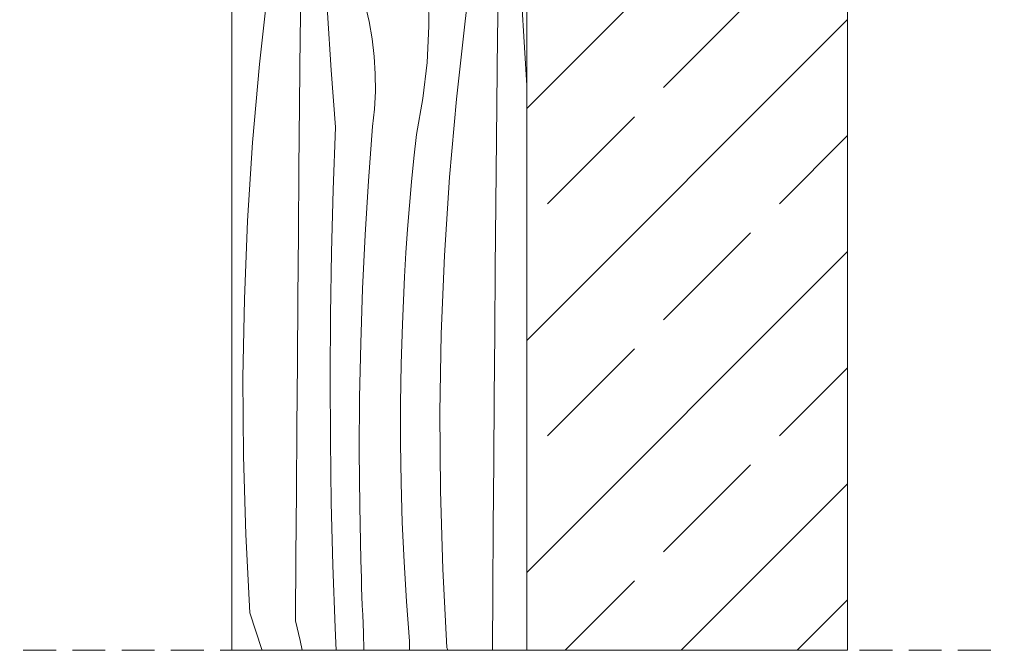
# Model space of a CAD drawing. Header units: millimetres. Extents: x -7814 to 55813, y 465 to 25965.
# Tile 97 of 112: x 49524 to 50125, y 17603 to 17987. Entities that reach past the tile are written whole.
import ezdxf

# ---------------------------------------------------------------- set-up
doc = ezdxf.new("R2010")
doc.units = ezdxf.units.MM
doc.linetypes.add('Hidden Line', pattern=[30.00000000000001, 20, -10.00000000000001])
doc.layers.add('2D Drafting - General2', color=251, linetype='Continuous', lineweight=15)
doc.layers.add('2D Drafting - General81', color=251, linetype='Continuous', lineweight=20)

# ---------------------------------------------------------------- blocks, each defined once
blk = doc.blocks.new('*X10')
at = {"layer": '2D Drafting - General81', "linetype": 'Continuous'}
for p, q in [((-48638.30052535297, 70713.02367664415), (-48637.98628550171, 70749.45745409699)), ((-48617.09543339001, 70739.73768477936), (-48616.72781924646, 70749.45745409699)), ((-48597.62923019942, 70712.25299251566), (-48595.61483607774, 70745.23772607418)), ((-48595.61483607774, 70745.23772607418), (-48595.29940338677, 70749.45745409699)), ((-48569.29773080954, 70744.59996641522), (-48568.82791658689, 70749.45745409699)), ((-48549.2544625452, 70699.64246053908), (-48546.1694664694, 70747.36089438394)), ((-48546.1694664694, 70747.36089438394), (-48545.98420055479, 70749.45745409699)), ((-48517.89342503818, 70731.19633603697), (-48517.72944995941, 70749.45745409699)), ((-48497.02767214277, 70718.56649895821), (-48495.85933659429, 70749.45745409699)), ((-48618.1344516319, 70701.5948504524), (-48617.09543339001, 70739.73768477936)), ((-48570.56404231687, 70730.14615155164), (-48569.29773080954, 70744.59996641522)), ((-48571.69975817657, 70715.68148914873), (-48570.56404231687, 70730.14615155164)), ((-48518.23276410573, 70691.85249082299), (-48517.89342503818, 70731.19633603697)), ((-48572.7047857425, 70701.20715916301), (-48571.69975817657, 70715.68148914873)), ((-48498.06669038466, 70680.42366463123), (-48497.02767214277, 70718.56649895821)), ((-48638.62591784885, 70673.67971361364), (-48638.30052535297, 70713.02367664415)), ((-48599.1942525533, 70679.2438856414), (-48597.62923019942, 70712.25299251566)), ((-48618.77025705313, 70663.44316476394), (-48618.1344516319, 70701.5948504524)), ((-48573.57904302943, 70686.72434233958), (-48572.7047857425, 70701.20715916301)), ((-48551.2136215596, 70651.86455952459), (-48549.2544625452, 70699.64246053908)), ((-48518.5581566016, 70652.50852779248), (-48518.23276410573, 70691.85249082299)), ((-48574.3224587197, 70672.23422011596), (-48573.57904302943, 70686.72434233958)), ((-48600.30961289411, 70646.2165272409), (-48599.1942525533, 70679.2438856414)), ((-48498.7024958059, 70642.2719789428), (-48498.06669038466, 70680.42366463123)), ((-48638.9373637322, 70634.33563771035), (-48638.62591784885, 70673.67971361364)), ((-48574.9349721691, 70657.73797452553), (-48574.3224587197, 70672.23422011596)), ((-48619.0027786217, 70625.28689000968), (-48618.77025705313, 70663.44316476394)), ((-48575.66404297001, 70633.60069841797), (-48574.93497216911, 70657.73797452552)), ((-48552.04585446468, 70604.05374989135), (-48551.2136215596, 70651.86455952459)), ((-48518.86960248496, 70613.16445188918), (-48518.5581566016, 70652.50852779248)), ((-48600.97510436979, 70613.17704248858), (-48600.30961289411, 70646.2165272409)), ((-48498.93501737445, 70604.11570418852), (-48498.7024958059, 70642.2719789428)), ((-48639.23486296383, 70594.99145387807), (-48638.9373637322, 70634.33563771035)), ((-48576.03020552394, 70609.45519019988), (-48575.66404297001, 70633.60069841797)), ((-48618.83199036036, 70587.1302889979), (-48619.0027786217, 70625.28689000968)), ((-48601.19060355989, 70580.1315588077), (-48600.97510436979, 70613.17704248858)), ((-48519.16710171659, 70573.82026805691), (-48518.86960248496, 70613.16445188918)), ((-48576.03337709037, 70585.30690595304), (-48576.03020552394, 70609.45519019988)), ((-48551.75069864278, 70556.23660848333), (-48552.04585446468, 70604.05374989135)), ((-48498.76422911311, 70565.95910317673), (-48498.93501737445, 70604.11570418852)), ((-48639.51841550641, 70555.64716706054), (-48639.23486296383, 70594.99145387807)), ((-48618.25791134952, 70548.97762457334), (-48618.83199036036, 70587.1302889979)), ((-48575.67355695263, 70561.16130238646), (-48576.03337709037, 70585.30690595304)), ((-48600.95607049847, 70547.08620473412), (-48601.19060355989, 70580.1315588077)), ((-48519.45065425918, 70534.47598123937), (-48519.16710171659, 70573.82026805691)), ((-48498.19015010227, 70527.80643875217), (-48498.76422911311, 70565.95910317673)), ((-48574.95082641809, 70537.02383560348), (-48575.67355695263, 70561.16130238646)), ((-48639.78802132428, 70516.30278220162), (-48639.51841550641, 70555.64716706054)), ((-48550.32831816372, 70508.43971566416), (-48551.75069864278, 70556.23660848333)), ((-48617.28060572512, 70510.83315914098), (-48618.25791134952, 70548.97762457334)), ((-48600.27154868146, 70514.04710877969), (-48600.95607049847, 70547.08620473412)), ((-48573.86534879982, 70512.89995986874), (-48574.95082641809, 70537.02383560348)), ((-48519.72026007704, 70495.13159638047), (-48519.45065425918, 70534.47598123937)), ((-48497.21284447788, 70489.66197331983), (-48498.19015010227, 70527.80643875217)), ((-48640.04368038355, 70476.95830424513), (-48639.78802132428, 70516.30278220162)), ((-48615.9001826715, 70472.70115418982), (-48617.28060572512, 70510.83315914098)), ((-48600.11238892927, 70508.49696673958), (-48600.27154868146, 70514.04710877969)), ((-48572.41736937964, 70488.79512637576), (-48573.86534879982, 70512.89995986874)), ((-48599.94053007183, 70502.94720340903), (-48600.11238892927, 70508.49696673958)), ((-48547.77950369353, 70460.68964054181), (-48550.32831816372, 70508.43971566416)), ((-48599.75597300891, 70497.39784784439), (-48599.94053007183, 70502.94720340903)), ((-48599.55871870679, 70491.84892909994), (-48599.75597300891, 70497.39784784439)), ((-48519.97591913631, 70455.78711842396), (-48519.72026007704, 70495.13159638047)), ((-48599.34876819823, 70486.30047622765), (-48599.55871870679, 70491.84892909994)), ((-48570.60721535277, 70464.71478201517), (-48572.41736937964, 70488.79512637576)), ((-48495.83242142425, 70451.52996836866), (-48497.21284447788, 70489.66197331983)), ((-48599.12612258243, 70480.75251827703), (-48599.34876819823, 70486.30047622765)), ((-48598.89078302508, 70475.20508429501), (-48599.12612258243, 70480.75251827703)), ((-48640.04368038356, 70476.95830424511), (-48637.33286675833, 70464.99136081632)), ((-48598.64275075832, 70469.65820332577), (-48598.89078302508, 70475.20508429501)), ((-48664.74784675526, 70472.25778852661), (-48660.62317430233, 70459.4781688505)), ((-48615.70318271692, 70468.02661749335), (-48615.9001826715, 70472.70115418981)), ((-48598.30088573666, 70441.0802582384), (-48598.64275075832, 70469.65820332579)), ((-48637.33286675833, 70464.99136081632), (-48634.8177642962, 70452.98176027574)), ((-48615.50012459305, 70463.35234004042), (-48615.70318271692, 70468.02661749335)), ((-48615.29100864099, 70458.67832968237), (-48615.50012459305, 70463.35234004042)), ((-48570.34051268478, 70451.397568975), (-48570.60721535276, 70464.71478201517)), ((-48660.62317430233, 70459.4781688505), (-48654.39722011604, 70436.79759704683)), ((-48615.07583521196, 70454.00459427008), (-48615.29100864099, 70458.67832968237)), ((-48547.77950369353, 70460.68964054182), (-48540.55541305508, 70438.30698302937)), ((-48634.8177642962, 70452.98176027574), (-48632.4990432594, 70440.93270312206)), ((-48614.85460466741, 70449.331141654), (-48615.07583521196, 70454.00459427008)), ((-48569.97962308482, 70438.08257546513), (-48570.34051268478, 70451.397568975)), ((-48519.97591913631, 70455.78711842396), (-48517.26510551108, 70443.82017499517)), ((-48495.63542146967, 70446.8554316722), (-48495.83242142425, 70451.52996836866)), ((-48614.62731737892, 70444.65797968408), (-48614.85460466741, 70449.331141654)), ((-48614.39397372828, 70439.98511620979), (-48614.62731737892, 70444.65797968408)), ((-48495.4323633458, 70442.18115421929), (-48495.63542146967, 70446.8554316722)), ((-48632.4990432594, 70440.93270312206), (-48630.37732157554, 70428.84740036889)), ((-48614.15457410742, 70435.3125590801), (-48614.39397372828, 70439.98511620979)), ((-48597.62061669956, 70412.50836556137), (-48598.30088573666, 70441.0802582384)), ((-48517.26510551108, 70443.82017499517), (-48514.75000304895, 70431.81057445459)), ((-48495.22324739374, 70437.50714386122), (-48495.4323633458, 70442.18115421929)), ((-48654.39722011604, 70436.79759704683), (-48649.18161441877, 70413.8635982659)), ((-48613.57070769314, 70400.40564342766), (-48614.15457410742, 70435.31255908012)), ((-48569.52456460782, 70424.77046762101), (-48569.97962308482, 70438.08257546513)), ((-48540.55541305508, 70438.30698302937), (-48534.32945886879, 70415.62641122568)), ((-48495.00807396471, 70432.83340844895), (-48495.22324739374, 70437.50714386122)), ((-48494.78684342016, 70428.15995583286), (-48495.00807396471, 70432.83340844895)), ((-48630.37732157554, 70428.84740036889), (-48628.45316467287, 70416.72907268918)), ((-48514.75000304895, 70431.81057445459), (-48512.43128201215, 70419.76151730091)), ((-48494.55955613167, 70423.48679386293), (-48494.78684342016, 70428.15995583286)), ((-48568.97536001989, 70411.4619114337), (-48569.52456460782, 70424.77046762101)), ((-48494.32621248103, 70418.81393038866), (-48494.55955613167, 70423.48679386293)), ((-48628.45316467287, 70416.72907268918), (-48626.72708532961, 70404.58094955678)), ((-48534.32945886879, 70415.62641122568), (-48529.11385317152, 70392.69241244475)), ((-48512.43128201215, 70419.76151730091), (-48510.30956032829, 70407.67621454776)), ((-48494.08681286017, 70414.14137325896), (-48494.32621248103, 70418.81393038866)), ((-48649.18161441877, 70413.8635982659), (-48644.98658747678, 70390.7211569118)), ((-48596.60203905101, 70383.9465323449), (-48597.62061669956, 70412.50836556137)), ((-48568.33203679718, 70398.15757271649), (-48568.97536001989, 70411.4619114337)), ((-48493.50294644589, 70379.2344576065), (-48494.08681286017, 70414.14137325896)), ((-48626.72708532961, 70404.58094955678), (-48625.19954353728, 70392.40626838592)), ((-48510.30956032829, 70407.67621454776), (-48508.38540342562, 70395.55788686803)), ((-48612.6994545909, 70365.5047182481), (-48613.57070769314, 70400.40564342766)), ((-48567.59462712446, 70384.85811707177), (-48568.33203679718, 70398.15757271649)), ((-48644.98658747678, 70390.7211569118), (-48641.82036771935, 70367.41566624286)), ((-48625.19954353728, 70392.40626838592), (-48623.87094637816, 70380.20827366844)), ((-48529.11385317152, 70392.69241244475), (-48524.91882622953, 70369.54997109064)), ((-48508.38540342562, 70395.55788686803), (-48506.65932408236, 70383.40976373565)), ((-48566.76316789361, 70371.56420985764), (-48567.59462712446, 70384.85811707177)), ((-48623.04687104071, 70374.89139295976), (-48623.87094637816, 70380.20827366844)), ((-48595.2452956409, 70355.39876422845), (-48596.60203905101, 70383.9465323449)), ((-48506.65932408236, 70383.40976373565), (-48505.13178229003, 70371.23508256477)), ((-48492.63169334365, 70344.33353242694), (-48493.50294644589, 70379.2344576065)), ((-48622.34763096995, 70369.55665923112), (-48623.04687104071, 70374.89139295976)), ((-48641.82036771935, 70367.41566624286), (-48639.68916559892, 70343.99283933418)), ((-48621.77361028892, 70364.20700308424), (-48622.34763096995, 70369.55665923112)), ((-48565.83770070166, 70358.27651615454), (-48566.76316789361, 70371.56420985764)), ((-48524.91882622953, 70369.54997109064), (-48521.7526064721, 70346.24448042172)), ((-48505.13178229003, 70371.23508256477), (-48503.80318513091, 70359.0370878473)), ((-48621.3251243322, 70358.84536331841), (-48621.77361028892, 70364.20700308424)), ((-48611.54087386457, 70330.61214953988), (-48612.6994545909, 70365.5047182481)), ((-48621.00241947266, 70353.47468531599), (-48621.3251243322, 70358.84536331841)), ((-48593.55057674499, 70326.86906487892), (-48595.2452956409, 70355.39876422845)), ((-48565.66063969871, 70354.3315923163), (-48565.83770070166, 70358.27651615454)), ((-48502.97910979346, 70353.72020713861), (-48503.80318513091, 70359.03708784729)), ((-48620.80567298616, 70348.09791942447), (-48621.00241947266, 70353.47468531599)), ((-48565.34522563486, 70350.39531378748), (-48565.66063969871, 70354.3315923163)), ((-48564.89184719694, 70346.4725312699), (-48565.34522563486, 70350.39531378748)), ((-48502.2798697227, 70348.38547340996), (-48502.97910979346, 70353.72020713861)), ((-48501.70584904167, 70343.03581726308), (-48502.2798697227, 70348.38547340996)), ((-48639.68916559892, 70343.99283933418), (-48638.59716140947, 70320.49861941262)), ((-48620.73499295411, 70342.7180193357), (-48620.80567298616, 70348.09791942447)), ((-48620.79041820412, 70337.33794046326), (-48620.73499295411, 70342.7180193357)), ((-48564.30106308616, 70342.56807883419), (-48564.89184719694, 70346.4725312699)), ((-48563.57360132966, 70338.68676796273), (-48564.30106308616, 70342.56807883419)), ((-48521.7526064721, 70346.24448042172), (-48519.62140435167, 70322.82165351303)), ((-48501.25736308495, 70337.67417749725), (-48501.70584904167, 70343.03581726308)), ((-48491.47311261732, 70309.44096371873), (-48492.63169334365, 70344.33353242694)), ((-48621.2337062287, 70316.44787665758), (-48620.79041820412, 70337.33794046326)), ((-48562.71035838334, 70334.83338162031), (-48563.57360132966, 70338.68676796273)), ((-48500.93465822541, 70332.30349949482), (-48501.25736308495, 70337.67417749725)), ((-48610.09504405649, 70295.73030273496), (-48611.54087386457, 70330.61214953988)), ((-48561.71239802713, 70331.01266836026), (-48562.71035838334, 70334.83338162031)), ((-48560.58095005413, 70327.22933647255), (-48561.71239802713, 70331.01266836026)), ((-48500.73791173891, 70326.92673360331), (-48500.93465822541, 70332.30349949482)), ((-48591.51812003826, 70298.36143542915), (-48593.55057674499, 70326.86906487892)), ((-48554.54477798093, 70305.88716679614), (-48560.58095005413, 70327.22933647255)), ((-48500.66723170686, 70321.54683351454), (-48500.73791173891, 70326.92673360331)), ((-48638.59716140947, 70320.49861941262), (-48638.54649708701, 70296.97908974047)), ((-48519.62140435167, 70322.82165351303), (-48518.52940016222, 70299.32743359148)), ((-48500.72265695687, 70316.1667546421), (-48500.66723170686, 70321.54683351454)), ((-48621.64340137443, 70295.55712703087), (-48621.2337062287, 70316.44787665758)), ((-48501.16594498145, 70295.27669083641), (-48500.72265695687, 70316.1667546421)), ((-48490.02728280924, 70274.55911691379), (-48491.47311261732, 70309.44096371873)), ((-48549.90843214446, 70284.19781740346), (-48554.54477798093, 70305.88716679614)), ((-48638.72829937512, 70290.11023172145), (-48638.54649708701, 70296.97908974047)), ((-48622.0195025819, 70274.66574560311), (-48621.64340137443, 70295.55712703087)), ((-48608.36206318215, 70260.86154253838), (-48610.09504405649, 70295.73030273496)), ((-48589.14821056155, 70269.87987391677), (-48591.51812003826, 70298.36143542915)), ((-48518.52940016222, 70299.32743359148), (-48518.47873583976, 70275.80790391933)), ((-48501.57564012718, 70274.38594120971), (-48501.16594498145, 70295.27669083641)), ((-48638.99896019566, 70283.24430095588), (-48638.72829937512, 70290.11023172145)), ((-48639.35843423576, 70276.38244690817), (-48638.99896019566, 70283.24430095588)), ((-48546.69151684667, 70262.25299943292), (-48549.90843214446, 70284.19781740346)), ((-48639.80666131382, 70269.52581836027), (-48639.35843423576, 70276.38244690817)), ((-48622.3620088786, 70253.77378639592), (-48622.0195025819, 70274.66574560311)), ((-48518.66053812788, 70268.93904590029), (-48518.47873583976, 70275.80790391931)), ((-48501.95174133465, 70253.49455978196), (-48501.57564012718, 70274.38594120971)), ((-48488.2943019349, 70239.69035671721), (-48490.02728280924, 70274.55911691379)), ((-48640.34356638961, 70262.67556321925), (-48639.80666131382, 70269.52581836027)), ((-48586.44118068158, 70241.42837472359), (-48589.14821056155, 70269.87987391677)), ((-48518.93119894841, 70262.07311513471), (-48518.66053812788, 70268.93904590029)), ((-48640.9690595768, 70255.83282832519), (-48640.34356638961, 70262.67556321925)), ((-48606.34204872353, 70226.00823276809), (-48608.36206318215, 70260.86154253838)), ((-48544.90763447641, 70240.14550424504), (-48546.69151684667, 70262.25299943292)), ((-48519.29067298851, 70255.21126108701), (-48518.93119894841, 70262.07311513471)), ((-48641.68303615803, 70248.99875925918), (-48640.9690595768, 70255.83282832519)), ((-48622.67091937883, 70232.88130343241), (-48622.3620088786, 70253.77378639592)), ((-48519.73890006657, 70248.3546325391), (-48519.29067298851, 70255.21126108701)), ((-48502.29424763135, 70232.60260057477), (-48501.95174133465, 70253.49455978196)), ((-48664.63208924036, 70239.139996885), (-48664.74784675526, 70246.61762698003)), ((-48642.48537660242, 70242.17450015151), (-48641.68303615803, 70248.99875925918)), ((-48520.27580514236, 70241.50437739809), (-48519.73890006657, 70248.3546325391)), ((-48647.81627731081, 70194.65452932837), (-48642.48537660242, 70242.17450015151)), ((-48583.40324050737, 70231.14220362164), (-48586.44118068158, 70241.42837472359)), ((-48520.90129832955, 70234.66164250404), (-48520.27580514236, 70241.50437739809)), ((-48664.74784675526, 70236.80612486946), (-48664.63208924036, 70239.139996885)), ((-48544.56432799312, 70217.96881106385), (-48544.90763447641, 70240.14550424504)), ((-48521.61527491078, 70227.82757343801), (-48520.90129832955, 70234.66164250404)), ((-48486.27428747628, 70204.83704694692), (-48488.2943019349, 70239.69035671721)), ((-48622.94623328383, 70211.98835073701), (-48622.67091937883, 70232.88130343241)), ((-48580.95440958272, 70220.70009542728), (-48583.40324050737, 70231.14220362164)), ((-48502.60315813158, 70211.71011761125), (-48502.29424763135, 70232.60260057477)), ((-48604.03513762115, 70191.17273619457), (-48606.34204872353, 70226.00823276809)), ((-48522.41761535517, 70221.00331433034), (-48521.61527491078, 70227.82757343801)), ((-48579.10259348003, 70210.1357604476), (-48580.95440958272, 70220.70009542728)), ((-48545.66304903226, 70195.81669170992), (-48544.56432799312, 70217.96881106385)), ((-48527.74851606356, 70173.48334350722), (-48522.41761535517, 70221.00331433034)), ((-48623.18794988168, 70191.09498233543), (-48622.94623328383, 70211.98835073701)), ((-48502.87847203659, 70190.81716491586), (-48502.60315813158, 70211.71011761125)), ((-48577.853770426, 70199.48330357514), (-48579.10259348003, 70210.1357604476)), ((-48484.74784675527, 70181.78703845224), (-48486.27428747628, 70204.83704694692)), ((-48577.21197200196, 70188.7771141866), (-48577.853770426, 70199.48330357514)), ((-48652.02539557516, 70147.0220881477), (-48647.81627731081, 70194.65452932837)), ((-48548.19915176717, 70173.78281409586), (-48545.66304903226, 70195.81669170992)), ((-48623.39606854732, 70170.20125225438), (-48623.18794988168, 70191.09498233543)), ((-48601.4414862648, 70156.35741438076), (-48604.03513762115, 70191.17273619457)), ((-48577.17927012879, 70178.0517551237), (-48577.21197200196, 70188.7771141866)), ((-48503.12018863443, 70169.92379651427), (-48502.87847203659, 70190.81716491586)), ((-48577.75577037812, 70167.34185111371), (-48577.17927012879, 70178.0517551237)), ((-48623.74935414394, 70130.85752980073), (-48623.39606854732, 70170.20125225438)), ((-48552.16191255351, 70151.96034616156), (-48548.19915176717, 70173.78281409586)), ((-48531.95763432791, 70125.85090232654), (-48527.74851606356, 70173.48334350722)), ((-48503.32830730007, 70149.03006643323), (-48503.12018863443, 70169.92379651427)), ((-48578.93961163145, 70156.68197699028), (-48577.75577037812, 70167.34185111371)), ((-48602.88360124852, 70118.22769272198), (-48601.4414862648, 70156.35741438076)), ((-48581.40300393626, 70123.72773401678), (-48578.93961163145, 70156.68197699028)), ((-48553.68909481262, 70137.53176261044), (-48552.16191255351, 70151.96034616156)), ((-48655.11039165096, 70099.30365430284), (-48652.02539557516, 70147.0220881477)), ((-48503.68159289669, 70109.68634397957), (-48503.32830730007, 70149.03006643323)), ((-48555.08589866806, 70123.08997435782), (-48553.68909481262, 70137.53176261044)), ((-48624.08869321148, 70091.51368458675), (-48623.74935414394, 70130.85752980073)), ((-48583.41739805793, 70090.74300045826), (-48581.40300393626, 70123.72773401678)), ((-48556.35221017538, 70108.63615949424), (-48555.08589866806, 70123.08997435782)), ((-48535.04263040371, 70078.13246848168), (-48531.95763432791, 70125.85090232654)), ((-48603.92261949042, 70080.084858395), (-48602.88360124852, 70118.22769272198)), ((-48557.48792603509, 70094.17149709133), (-48556.35221017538, 70108.63615949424)), ((-48504.02093196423, 70070.3424987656), (-48503.68159289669, 70109.68634397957)), ((-48657.06955066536, 70051.52575328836), (-48655.11039165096, 70099.30365430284)), ((-48624.41408570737, 70052.16972155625), (-48624.08869321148, 70091.51368458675)), ((-48584.98242041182, 70057.733893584), (-48583.41739805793, 70090.74300045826)), ((-48558.49295360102, 70079.69716710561), (-48557.48792603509, 70094.17149709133)), ((-48604.55842491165, 70041.93317270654), (-48603.92261949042, 70080.084858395)), ((-48559.36721088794, 70065.21435028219), (-48558.49295360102, 70079.69716710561)), ((-48537.00178941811, 70030.3545674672), (-48535.04263040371, 70078.13246848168)), ((-48504.34632446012, 70030.99853573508), (-48504.02093196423, 70070.3424987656)), ((-48560.11062657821, 70050.72422805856), (-48559.36721088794, 70065.21435028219)), ((-48586.09778075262, 70024.70653518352), (-48584.98242041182, 70057.733893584)), ((-48657.90178357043, 70003.71494365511), (-48657.06955066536, 70051.52575328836)), ((-48624.72553159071, 70012.82564565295), (-48624.41408570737, 70052.16972155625)), ((-48560.72314002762, 70036.22798246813), (-48560.11062657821, 70050.72422805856)), ((-48604.79094648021, 70003.77689795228), (-48604.55842491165, 70041.93317270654)), ((-48561.45221082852, 70012.09070636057), (-48560.72314002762, 70036.22798246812)), ((-48537.83402232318, 69982.54375783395), (-48537.00178941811, 70030.3545674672)), ((-48504.65777034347, 69991.6544598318), (-48504.34632446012, 70030.99853573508)), ((-48586.7632722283, 69991.66705043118), (-48586.09778075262, 70024.70653518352)), ((-48625.02303082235, 69973.48146182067), (-48624.72553159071, 70012.82564565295)), ((-48561.81837338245, 69987.94519814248), (-48561.45221082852, 70012.09070636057)), ((-48657.60662774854, 69955.8978022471), (-48657.90178357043, 70003.71494365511)), ((-48604.62015821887, 69965.6202969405), (-48604.79094648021, 70003.77689795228)), ((-48586.97877141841, 69958.6215667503), (-48586.7632722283, 69991.66705043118)), ((-48504.9552695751, 69952.31027599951), (-48504.65777034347, 69991.6544598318)), ((-48561.82154494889, 69963.79691389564), (-48561.81837338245, 69987.94519814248)), ((-48537.53886650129, 69934.72661642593), (-48537.83402232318, 69982.54375783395)), ((-48625.30658336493, 69934.13717500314), (-48625.02303082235, 69973.48146182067)), ((-48604.04607920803, 69927.46763251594), (-48604.62015821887, 69965.6202969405)), ((-48586.74423835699, 69925.57621267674), (-48586.97877141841, 69958.6215667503)), ((-48561.46172481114, 69939.65131032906), (-48561.82154494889, 69963.79691389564)), ((-48656.18424726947, 69908.10090942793), (-48657.60662774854, 69955.8978022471)), ((-48505.23882211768, 69912.96598918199), (-48504.9552695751, 69952.31027599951)), ((-48625.57618918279, 69894.79279014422), (-48625.30658336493, 69934.13717500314)), ((-48560.73899427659, 69915.51384354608), (-48561.46172481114, 69939.65131032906)), ((-48536.11648602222, 69886.92972360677), (-48537.53886650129, 69934.72661642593)), ((-48603.06877358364, 69889.3231670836), (-48604.04607920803, 69927.46763251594)), ((-48586.05971653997, 69892.53711672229), (-48586.74423835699, 69925.57621267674)), ((-48559.65351665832, 69891.38996781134), (-48560.73899427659, 69915.51384354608)), ((-48505.50842793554, 69873.62160432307), (-48505.23882211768, 69912.96598918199)), ((-48653.63543279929, 69860.35083430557), (-48656.18424726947, 69908.10090942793)), ((-48625.83184824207, 69855.44831218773), (-48625.57618918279, 69894.79279014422)), ((-48585.90055678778, 69886.98697468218), (-48586.05971653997, 69892.53711672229)), ((-48601.68835053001, 69851.19116213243), (-48603.06877358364, 69889.3231670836)), ((-48585.72869793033, 69881.43721135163), (-48585.90055678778, 69886.98697468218)), ((-48558.20553723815, 69867.28513431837), (-48559.65351665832, 69891.38996781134)), ((-48533.56767155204, 69839.17964848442), (-48536.11648602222, 69886.92972360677)), ((-48585.54414086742, 69875.887855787), (-48585.72869793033, 69881.43721135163)), ((-48585.3468865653, 69870.33893704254), (-48585.54414086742, 69875.887855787)), ((-48585.13693605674, 69864.79048417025), (-48585.3468865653, 69870.33893704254)), ((-48505.74286501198, 69837.54306905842), (-48505.50842793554, 69873.62160432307)), ((-48584.91429044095, 69859.24252621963), (-48585.13693605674, 69864.79048417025)), ((-48556.39538321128, 69843.20478995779), (-48558.20553723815, 69867.28513431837)), ((-48653.6354327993, 69860.35083430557), (-48646.41134216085, 69837.96817679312)), ((-48584.67895088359, 69853.69509223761), (-48584.91429044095, 69859.24252621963)), ((-48625.83184824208, 69855.44831218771), (-48623.12103461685, 69843.48136875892)), ((-48601.49135057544, 69846.51662543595), (-48601.68835053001, 69851.19116213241)), ((-48584.43091861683, 69848.14821126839), (-48584.67895088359, 69853.69509223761)), ((-48601.28829245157, 69841.84234798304), (-48601.49135057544, 69846.51662543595)), ((-48584.30405410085, 69837.54306905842), (-48584.43091861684, 69848.14821126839)), ((-48623.12103461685, 69843.48136875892), (-48621.87741022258, 69837.54306905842)), ((-48601.09594204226, 69837.54306905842), (-48601.28829245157, 69841.84234798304)), ((-48556.28199641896, 69837.54306905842), (-48556.39538321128, 69843.20478995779)), ((-48533.56767155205, 69839.17964848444), (-48533.03945911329, 69837.54306905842)), ((-48646.41134216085, 69837.96817679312), (-48646.29464751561, 69837.54306905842))]:
    blk.add_line(p, q, dxfattribs=at)
blk = doc.blocks.new('Wype_nienie_19')
at = {"layer": '2D Drafting - General2', "linetype": 'Continuous'}
for p, q in [((-48484.74784675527, 70749.45745409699), (-48664.74784675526, 70749.45745409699)), ((-48664.74784675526, 70749.45745409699), (-48664.74784675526, 69837.54306905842)), ((-48484.74784675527, 69837.54306905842), (-48484.74784675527, 70749.45745409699)), ((-48664.74784675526, 69837.54306905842), (-48484.74784675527, 69837.54306905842))]:
    blk.add_line(p, q, dxfattribs=at)
at = {"layer": '2D Drafting - General81', "linetype": 'Continuous'}
blk.add_blockref('*X10', (0, 0), dxfattribs=at)

msp = doc.modelspace()

# ---------------------------------------------------------------- hatches: boundary and pattern name
at = {"layer": '2D Drafting - General81', "linetype": 'Continuous'}
h = msp.add_hatch(dxfattribs=at)
h.set_pattern_fill('SOLID___DASHED', color=256, style=0, pattern_type=2)
h.set_pattern_definition([(44.99999999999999, (98318.55812516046, -52234.74375773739), (-70.71067811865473, 70.71067811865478), []), (44.99999999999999, (98283.20278610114, -52199.38841867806), (-70.71067811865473, 70.71067811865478), [75, -25])])
h.paths.add_polyline_path([(49833.8102784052, 17602.79931132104), (50029.35599936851, 17602.79931132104), (50029.35599936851, 18514.71371260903), (49833.8102784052, 18514.71371260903)])

# ---------------------------------------------------------------- linework, layer by layer
at = {"layer": '2D Drafting - General2', "linetype": 'Continuous'}
msp.add_line((50029.35600631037, 17602.7993145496), (50029.35600631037, 18514.71371260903), dxfattribs=at)
at = {"layer": '2D Drafting - General2', "linetype": 'Hidden Line'}
msp.add_line((49106.68534430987, 17602.7993145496), (50124.93095947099, 17602.7993145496), dxfattribs=at)
at = {"layer": '2D Drafting - General2', "linetype": 'Continuous', "flags": 128}
msp.add_lwpolyline([(49833.8102784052, 17602.79931132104), (50029.35599936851, 17602.79931132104), (50029.35599936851, 18514.71371260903), (49833.8102784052, 18514.71371260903)], close=True, dxfattribs=at)

# ---------------------------------------------------------------- block references
at = {"layer": '2D Drafting - General81', "linetype": 'Continuous'}
msp.add_blockref('Wype_nienie_19', (98318.55812516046, -52234.74375773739), dxfattribs=at)

doc.saveas('drawing.dxf')
